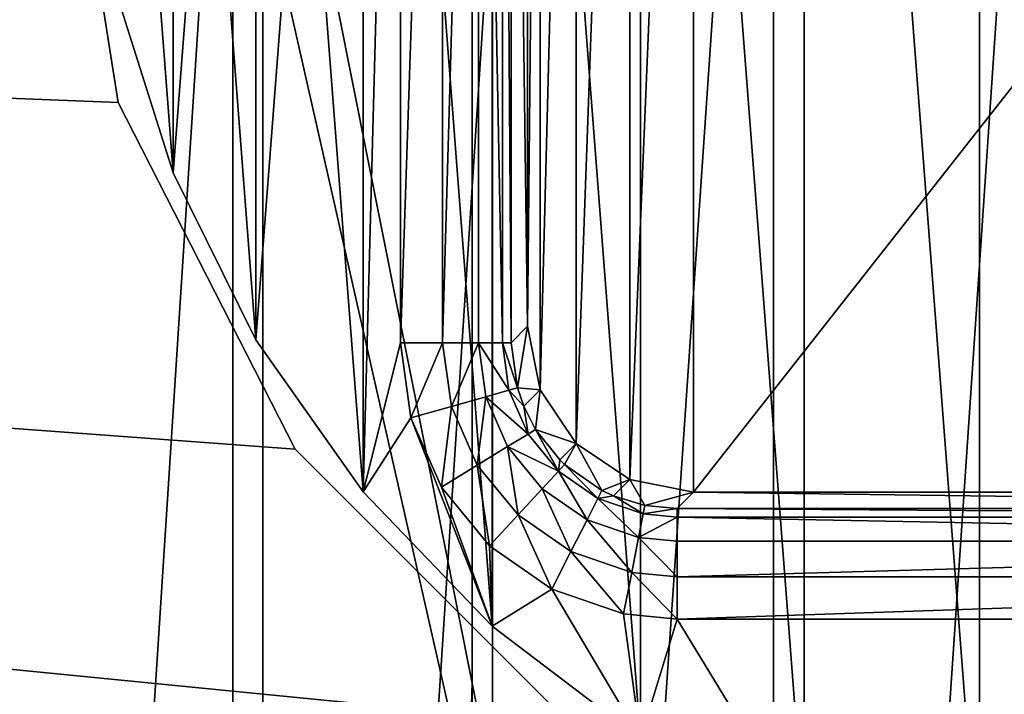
# Model space of a CAD drawing. Header units: millimetres. Extents: x -85 to 85, y -72 to 39.
# Tile 34 of 46: x 43 to 52, y -9 to -3. Entities that reach past the tile are written whole.
import ezdxf

# ---------------------------------------------------------------- set-up
doc = ezdxf.new("R2010")
doc.units = ezdxf.units.MM
doc.header["$LTSCALE"] = 25.4
doc.layers.get('0').update_dxf_attribs({"true_color": 0xff5454})

# ---------------------------------------------------------------- blocks, each defined once
blk = doc.blocks.new('MONO-SURFACE-II-7828.STL')
at = {"color": 250, "true_color": 0x262626}
mesh = blk.add_polyface(dxfattribs=at)
corners = [(47.684, -31.7593, 1.8261), (52.5349, 39.1568, 79.2643), (52.5349, -31.1052, 1.237), (47.684, 38.5026, 79.8533)]
mesh.append_faces([[corners[k] for k in face] for face in [(0, 1, 2), (1, 0, 3)]], dxfattribs={"vtx0": -1, "color": 250})
mesh = blk.add_polyface(dxfattribs=at)
corners = [(43.0682, -33.0467, 2.9853), (47.684, 38.5026, 79.8533), (47.684, -31.7593, 1.8261), (43.0682, 37.2153, 81.0126)]
mesh.append_faces([[corners[k] for k in face] for face in [(0, 1, 2), (1, 0, 3)]], dxfattribs={"vtx0": -1, "color": 250})
mesh = blk.add_polyface(dxfattribs=at)
corners = [(55, 38.1244, 80.1939), (50.2225, -32.4665, 2.4629), (55, -32.1376, 2.1667), (50.2225, 37.7954, 80.4902)]
mesh.append_faces([[corners[k] for k in face] for face in [(0, 1, 2), (1, 0, 3)]], dxfattribs={"vtx0": -1, "color": 250})
mesh = blk.add_polyface(dxfattribs=at)
corners = [(50.2225, 37.7954, 80.4902), (45.6077, -33.4423, 3.3415), (50.2225, -32.4665, 2.4629), (45.6077, 36.8197, 81.3688)]
mesh.append_faces([[corners[k] for k in face] for face in [(0, 1, 2), (1, 0, 3)]], dxfattribs={"vtx0": -1, "color": 250})
mesh = blk.add_polyface(dxfattribs=at)
corners = [(45.6077, 36.8197, 81.3688), (41.3128, -35.0315, 4.7726), (45.6077, -33.4423, 3.3415), (41.3128, 35.2304, 82.7999)]
mesh.append_faces([[corners[k] for k in face] for face in [(0, 1, 2), (1, 0, 3)]], dxfattribs={"vtx0": -1, "color": 250})
mesh = blk.add_polyface(dxfattribs=at)
corners = [(-85, -20.5, 117.9839), (-64.1014, -6.6126, 117.9839), (-85, 20.5, 117.9839), (-61.6126, -9.1014, 117.9839), (-58.4764, -10.6994, 117.9839), (-55, -11.25, 117.9839), (85, -20.5, 117.9839), (-65.6994, -3.4764, 117.9839), (-66.25, 0, 117.9839), (-51.5236, -10.6994, 117.9839), (-48.3874, -9.1014, 117.9839), (-45.8986, -6.6126, 117.9839), (-44.3006, -3.4764, 117.9839), (-43.75, 0, 117.9839), (51.5236, -10.6994, 117.9839), (48.3874, -9.1014, 117.9839), (45.8986, -6.6126, 117.9839), (44.3006, -3.4764, 117.9839), (43.75, 0, 117.9839), (55, -11.25, 117.9839), (58.4764, -10.6994, 117.9839), (61.6126, -9.1014, 117.9839), (64.1014, -6.6126, 117.9839), (65.6994, -3.4764, 117.9839), (66.25, 0, 117.9839), (-55, 11.25, 117.9839), (85, 20.5, 117.9839), (-58.4764, 10.6994, 117.9839), (-61.6126, 9.1014, 117.9839), (-64.1014, 6.6126, 117.9839), (-65.6994, 3.4764, 117.9839), (-51.5236, 10.6994, 117.9839), (-48.3874, 9.1014, 117.9839), (-45.8986, 6.6126, 117.9839), (-44.3006, 3.4764, 117.9839), (51.5236, 10.6994, 117.9839), (48.3874, 9.1014, 117.9839), (45.8986, 6.6126, 117.9839), (44.3006, 3.4764, 117.9839), (55, 11.25, 117.9839), (58.4764, 10.6994, 117.9839), (61.6126, 9.1014, 117.9839), (64.1014, 6.6126, 117.9839), (65.6994, 3.4764, 117.9839)]
mesh.append_faces([[corners[k] for k in face] for face in [(0, 1, 2), (1, 0, 3), (3, 0, 4), (4, 0, 5), (5, 6, 9), (9, 6, 10), (10, 6, 11), (11, 6, 12), (12, 6, 13), (14, 6, 19), (19, 6, 20), (20, 6, 21), (21, 6, 22), (22, 6, 23), (23, 6, 24), (2, 25, 26), (25, 2, 27), (27, 2, 28), (28, 2, 29), (29, 2, 30), (30, 2, 8), (35, 13, 36), (36, 13, 37), (37, 13, 38), (38, 13, 18), (26, 24, 6)]], dxfattribs={"vtx0": -1, "vtx1": -1, "color": 250})
mesh.append_faces([[corners[k] for k in face] for face in [(13, 6, 14), (26, 13, 35)]], dxfattribs={"vtx0": -1, "vtx1": -1, "vtx2": -1, "color": 250})
mesh.append_faces([[corners[k] for k in face] for face in [(5, 0, 6), (2, 1, 7), (2, 7, 8), (13, 14, 15), (13, 15, 16), (13, 16, 17), (13, 17, 18), (26, 25, 31), (26, 31, 32), (26, 32, 33), (26, 33, 34), (26, 34, 13), (26, 35, 39), (26, 39, 40), (26, 40, 41), (26, 41, 42), (26, 42, 43), (26, 43, 24)]], dxfattribs={"vtx0": -1, "vtx2": -1, "color": 250})
mesh = blk.add_polyface(dxfattribs=at)
corners = [(-85, 20.5, 116.4839), (-64.1014, 6.6126, 116.4839), (-85, -20.5, 116.4839), (-61.6126, 9.1014, 116.4839), (-58.4764, 10.6994, 116.4839), (-55, 11.25, 116.4839), (85, 20.5, 116.4839), (-65.6994, 3.4764, 116.4839), (-66.25, 0, 116.4839), (-51.5236, 10.6994, 116.4839), (-48.3874, 9.1014, 116.4839), (-45.8986, 6.6126, 116.4839), (-44.3006, 3.4764, 116.4839), (-43.75, 0, 116.4839), (51.5236, 10.6994, 116.4839), (48.3874, 9.1014, 116.4839), (45.8986, 6.6126, 116.4839), (44.3006, 3.4764, 116.4839), (43.75, 0, 116.4839), (55, 11.25, 116.4839), (58.4764, 10.6994, 116.4839), (61.6126, 9.1014, 116.4839), (64.1014, 6.6126, 116.4839), (65.6994, 3.4764, 116.4839), (66.25, 0, 116.4839), (-55, -11.25, 116.4839), (85, -20.5, 116.4839), (-58.4764, -10.6994, 116.4839), (-61.6126, -9.1014, 116.4839), (-64.1014, -6.6126, 116.4839), (-65.6994, -3.4764, 116.4839), (-51.5236, -10.6994, 116.4839), (-48.3874, -9.1014, 116.4839), (-45.8986, -6.6126, 116.4839), (-44.3006, -3.4764, 116.4839), (51.5236, -10.6994, 116.4839), (48.3874, -9.1014, 116.4839), (45.8986, -6.6126, 116.4839), (44.3006, -3.4764, 116.4839), (55, -11.25, 116.4839), (58.4764, -10.6994, 116.4839), (61.6126, -9.1014, 116.4839), (64.1014, -6.6126, 116.4839), (65.6994, -3.4764, 116.4839)]
mesh.append_faces([[corners[k] for k in face] for face in [(0, 1, 2), (1, 0, 3), (3, 0, 4), (4, 0, 5), (5, 6, 9), (9, 6, 10), (10, 6, 11), (11, 6, 12), (12, 6, 13), (14, 6, 19), (19, 6, 20), (20, 6, 21), (21, 6, 22), (22, 6, 23), (23, 6, 24), (2, 25, 26), (25, 2, 27), (27, 2, 28), (28, 2, 29), (29, 2, 30), (30, 2, 8), (35, 13, 36), (36, 13, 37), (37, 13, 38), (38, 13, 18), (26, 24, 6)]], dxfattribs={"vtx0": -1, "vtx1": -1, "color": 250})
mesh.append_faces([[corners[k] for k in face] for face in [(13, 6, 14), (26, 13, 35)]], dxfattribs={"vtx0": -1, "vtx1": -1, "vtx2": -1, "color": 250})
mesh.append_faces([[corners[k] for k in face] for face in [(5, 0, 6), (2, 1, 7), (2, 7, 8), (13, 14, 15), (13, 15, 16), (13, 16, 17), (13, 17, 18), (26, 25, 31), (26, 31, 32), (26, 32, 33), (26, 33, 34), (26, 34, 13), (26, 35, 39), (26, 39, 40), (26, 40, 41), (26, 41, 42), (26, 42, 43), (26, 43, 24)]], dxfattribs={"vtx0": -1, "vtx2": -1, "color": 250})
at = {"color": 18, "true_color": 0x000000}
mesh = blk.add_polyface(dxfattribs=at)
corners = [(44.0323, -0.842, 121.1044), (44.0323, 0.842, 121.1044), (44, 0, 121.1044), (44.2893, -2.5064, 121.1044), (44.2893, 2.5064, 121.1044), (44.7975, -4.112, 121.1044), (44.7975, 4.112, 121.1044), (45.5447, -5.6212, 121.1044), (45.5447, 5.6212, 121.1044), (46.5136, -6.9987, 121.1044), (46.5136, 6.9987, 121.1044), (47.6814, -8.2121, 121.1044), (47.6814, 8.2121, 121.1044), (49.0208, -9.233, 121.1044), (49.0208, 9.233, 121.1044), (50.5002, -10.0375, 121.1044), (50.5002, 10.0375, 121.1044), (52.0852, -10.6068, 121.1044), (52.0852, 10.6068, 121.1044), (53.7385, -10.9274, 121.1044), (53.7385, 10.9274, 121.1044), (55.4213, -10.9919, 121.1044), (55.4213, 10.9919, 121.1044), (57.0943, -10.7988, 121.1044), (57.0943, 10.7988, 121.1044), (58.7182, -10.3525, 121.1044), (58.7182, 10.3525, 121.1044), (60.2549, -9.6636, 121.1044), (60.2549, 9.6636, 121.1044), (61.6685, -8.7482, 121.1044), (61.6685, 8.7482, 121.1044), (62.9257, -7.6278, 121.1044), (62.9257, 7.6278, 121.1044), (63.9972, -6.3285, 121.1044), (63.9972, 6.3285, 121.1044), (64.8578, -4.8809, 121.1044), (64.8578, 4.8809, 121.1044), (65.4874, -3.3189, 121.1044), (65.4874, 3.3189, 121.1044), (65.8711, -1.6791, 121.1044), (65.8711, 1.6791, 121.1044), (66, 0, 121.1044)]
mesh.append_faces([[corners[k] for k in face] for face in [(0, 1, 2), (40, 39, 41)]], dxfattribs={"vtx0": -1, "color": 18})
mesh.append_faces([[corners[k] for k in face] for face in [(1, 3, 4), (4, 5, 6), (6, 7, 8), (8, 9, 10), (10, 11, 12), (12, 13, 14), (14, 15, 16), (16, 17, 18), (18, 19, 20), (20, 21, 22), (22, 23, 24), (24, 25, 26), (26, 27, 28), (28, 29, 30), (30, 31, 32), (32, 33, 34), (34, 35, 36), (36, 37, 38), (38, 39, 40)]], dxfattribs={"vtx0": -1, "vtx1": -1, "color": 18})
mesh.append_faces([[corners[k] for k in face] for face in [(1, 0, 3), (4, 3, 5), (6, 5, 7), (8, 7, 9), (10, 9, 11), (12, 11, 13), (14, 13, 15), (16, 15, 17), (18, 17, 19), (20, 19, 21), (22, 21, 23), (24, 23, 25), (26, 25, 27), (28, 27, 29), (30, 29, 31), (32, 31, 33), (34, 33, 35), (36, 35, 37), (38, 37, 39)]], dxfattribs={"vtx0": -1, "vtx2": -1, "color": 18})
mesh = blk.add_polyface(dxfattribs=at)
corners = [(44.2893, 2.5064, 116.6044), (44.0323, -0.842, 116.6044), (44.0323, 0.842, 116.6044), (44.2893, -2.5064, 116.6044), (44.7975, 4.112, 116.6044), (44.7975, -4.112, 116.6044), (45.5447, 5.6212, 116.6044), (45.5447, -5.6212, 116.6044), (46.5136, 6.9987, 116.6044), (46.5136, -6.9987, 116.6044), (46.8516, 5.6485, 116.6044), (46.8987, 6.1315, 116.6044), (47.1223, 6.78, 116.6044), (47.6814, 8.2121, 116.6044), (47.5138, 7.3433, 116.6044), (48.0436, 7.779, 116.6044), (49.0208, 9.233, 116.6044), (48.672, 8.0543, 116.6044), (49.3515, 8.1484, 116.6044), (50.5002, 10.0375, 116.6044), (60.6485, 8.1484, 116.6044), (52.0852, 10.6068, 116.6044), (53.7385, 10.9274, 116.6044), (55.4213, 10.9919, 116.6044), (57.0943, 10.7988, 116.6044), (58.7182, 10.3525, 116.6044), (60.2549, 9.6636, 116.6044), (61.6685, 8.7482, 116.6044), (61.1315, 8.1013, 116.6044), (61.78, 7.8777, 116.6044), (62.9257, 7.6278, 116.6044), (62.3433, 7.4862, 116.6044), (62.779, 6.9564, 116.6044), (63.0543, 6.328, 116.6044), (63.9972, 6.3285, 116.6044), (63.1484, 5.6485, 116.6044), (63.1484, -5.6485, 116.6044), (46.9457, -6.328, 116.6044), (47.6814, -8.2121, 116.6044), (46.8516, -5.6485, 116.6044), (47.221, -6.9564, 116.6044), (47.6567, -7.4862, 116.6044), (48.22, -7.8777, 116.6044), (49.0208, -9.233, 116.6044), (48.8685, -8.1013, 116.6044), (49.3515, -8.1484, 116.6044), (50.5002, -10.0375, 116.6044), (60.6485, -8.1484, 116.6044), (52.0852, -10.6068, 116.6044), (53.7385, -10.9274, 116.6044), (55.4213, -10.9919, 116.6044), (57.0943, -10.7988, 116.6044), (58.7182, -10.3525, 116.6044), (60.2549, -9.6636, 116.6044), (61.6685, -8.7482, 116.6044), (61.328, -8.0543, 116.6044), (61.9564, -7.779, 116.6044), (62.9257, -7.6278, 116.6044), (62.4862, -7.3433, 116.6044), (62.8777, -6.78, 116.6044), (63.1013, -6.1315, 116.6044), (63.9972, -6.3285, 116.6044), (64.8578, 4.8809, 116.6044), (64.8578, -4.8809, 116.6044), (65.4874, 3.3189, 116.6044), (65.4874, -3.3189, 116.6044), (65.8711, 1.6791, 116.6044), (65.8711, -1.6791, 116.6044), (66, 0, 116.6044)]
mesh.append_faces([[corners[k] for k in face] for face in [(0, 1, 2), (67, 66, 68)]], dxfattribs={"vtx0": -1, "color": 18})
mesh.append_faces([[corners[k] for k in face] for face in [(1, 0, 3), (3, 4, 5), (5, 6, 7), (7, 8, 9), (10, 8, 11), (11, 8, 12), (12, 13, 14), (14, 13, 15), (15, 16, 17), (17, 16, 18), (18, 19, 20), (20, 27, 28), (28, 27, 29), (29, 30, 31), (31, 30, 32), (32, 30, 33), (33, 34, 35), (35, 34, 36), (9, 37, 38), (37, 9, 39), (39, 9, 10), (38, 42, 43), (43, 45, 46), (46, 47, 48), (48, 47, 49), (49, 47, 50), (50, 47, 51), (51, 47, 52), (52, 47, 53), (53, 47, 54), (54, 56, 57), (57, 60, 61), (61, 62, 63), (63, 64, 65), (65, 66, 67)]], dxfattribs={"vtx0": -1, "vtx1": -1, "color": 18})
mesh.append_faces([[corners[k] for k in face] for face in [(9, 8, 10), (61, 36, 34)]], dxfattribs={"vtx0": -1, "vtx1": -1, "vtx2": -1, "color": 18})
mesh.append_faces([[corners[k] for k in face] for face in [(3, 0, 4), (5, 4, 6), (7, 6, 8), (12, 8, 13), (15, 13, 16), (18, 16, 19), (20, 19, 21), (20, 21, 22), (20, 22, 23), (20, 23, 24), (20, 24, 25), (20, 25, 26), (20, 26, 27), (29, 27, 30), (33, 30, 34), (38, 37, 40), (38, 40, 41), (38, 41, 42), (43, 42, 44), (43, 44, 45), (46, 45, 47), (54, 47, 55), (54, 55, 56), (57, 56, 58), (57, 58, 59), (57, 59, 60), (61, 60, 36), (61, 34, 62), (63, 62, 64), (65, 64, 66)]], dxfattribs={"vtx0": -1, "vtx2": -1, "color": 18})
mesh = blk.add_polyface(dxfattribs=at)
corners = [(48.1142, 6.0741, 98.6044), (48, -5.5001, 98.6044), (48, 5.5001, 98.6044), (48.1142, -6.0741, 98.6044), (48.4393, 6.5607, 98.6044), (48.4393, -6.5607, 98.6044), (48.9259, 6.8858, 98.6044), (48.9259, -6.8858, 98.6044), (49.4999, 7, 98.6044), (49.4999, -7, 98.6044), (60.5001, 7, 98.6044), (60.5001, -7, 98.6044), (61.0741, 6.8858, 98.6044), (61.0741, -6.8858, 98.6044), (61.5607, 6.5607, 98.6044), (61.5607, -6.5607, 98.6044), (61.8858, 6.0741, 98.6044), (61.8858, -6.0741, 98.6044), (62, 5.5001, 98.6044), (62, -5.5001, 98.6044)]
mesh.append_faces([[corners[k] for k in face] for face in [(0, 1, 2), (17, 18, 19)]], dxfattribs={"vtx0": -1, "color": 18})
mesh.append_faces([[corners[k] for k in face] for face in [(1, 0, 3), (3, 4, 5), (5, 6, 7), (7, 8, 9), (9, 10, 11), (11, 12, 13), (13, 14, 15), (15, 16, 17)]], dxfattribs={"vtx0": -1, "vtx1": -1, "color": 18})
mesh.append_faces([[corners[k] for k in face] for face in [(3, 0, 4), (5, 4, 6), (7, 6, 8), (9, 8, 10), (11, 10, 12), (13, 12, 14), (15, 14, 16), (17, 16, 18)]], dxfattribs={"vtx0": -1, "vtx2": -1, "color": 18})
mesh = blk.add_polyface(dxfattribs=at)
corners = [(47.2323, 5.6485, 116.5291), (46.8516, -5.6485, 116.6044), (46.8516, 5.6485, 116.6044), (47.2323, -5.6485, 116.5291)]
mesh.append_faces([[corners[k] for k in face] for face in [(0, 1, 2), (1, 0, 3)]], dxfattribs={"vtx0": -1, "color": 18})
mesh = blk.add_polyface(dxfattribs=at)
corners = [(47.5556, 5.6485, 116.3146), (47.2323, -5.6485, 116.5291), (47.2323, 5.6485, 116.5291), (47.5556, -5.6485, 116.3146)]
mesh.append_faces([[corners[k] for k in face] for face in [(0, 1, 2), (1, 0, 3)]], dxfattribs={"vtx0": -1, "color": 18})
mesh = blk.add_polyface(dxfattribs=at)
corners = [(47.5556, 5.6485, 116.3146), (47.773, -5.6485, 115.9931), (47.5556, -5.6485, 116.3146), (47.773, 5.6485, 115.9931)]
mesh.append_faces([[corners[k] for k in face] for face in [(0, 1, 2), (1, 0, 3)]], dxfattribs={"vtx0": -1, "color": 18})
mesh = blk.add_polyface(dxfattribs=at)
corners = [(47.773, 5.6485, 115.9931), (47.8516, -5.6485, 115.6131), (47.773, -5.6485, 115.9931), (47.8516, 5.6485, 115.6131)]
mesh.append_faces([[corners[k] for k in face] for face in [(0, 1, 2), (1, 0, 3)]], dxfattribs={"vtx0": -1, "color": 18})
mesh = blk.add_polyface(dxfattribs=at)
corners = [(47.8516, 5.6485, 115.6131), (48, -5.5001, 98.6044), (47.8516, -5.6485, 115.6131), (48, 5.5001, 98.6044)]
mesh.append_faces([[corners[k] for k in face] for face in [(0, 1, 2), (1, 0, 3)]], dxfattribs={"vtx0": -1, "color": 18})
at = {"color": 250, "true_color": 0x262626}
mesh = blk.add_polyface(dxfattribs=at)
corners = [(41.3128, 2.3763, 112.3844), (45.6077, -69.4749, 35.7882), (41.3128, -67.8857, 34.3571), (45.6077, 0.787, 113.8155)]
mesh.append_faces([[corners[k] for k in face] for face in [(0, 1, 2), (1, 0, 3)]], dxfattribs={"vtx0": -1, "color": 250})
mesh = blk.add_polyface(dxfattribs=at)
corners = [(45.3372, -70.5912, 36.7934), (40.8953, 1.2603, 113.3893), (40.8953, -69.0016, 35.362), (45.3372, -0.3293, 114.8207)]
mesh.append_faces([[corners[k] for k in face] for face in [(0, 1, 2), (1, 0, 3)]], dxfattribs={"vtx0": -1, "color": 250})
mesh = blk.add_polyface(dxfattribs=at)
corners = [(45.6077, 0.787, 113.8155), (47.5, -8.7301, 104.2187), (45.6077, -69.4749, 35.7882), (47.5, -0.3655, 113.5077)]
mesh.append_faces([[corners[k] for k in face] for face in [(0, 1, 2), (1, 0, 3)]], dxfattribs={"vtx0": -1, "color": 250})
mesh = blk.add_polyface(dxfattribs=at)
corners = [(43.75, 0, 116.4839), (44.3006, -3.4764, 117.9839), (44.3006, -3.4764, 116.4839), (43.75, 0, 117.9839)]
mesh.append_faces([[corners[k] for k in face] for face in [(0, 1, 2), (1, 0, 3)]], dxfattribs={"vtx0": -1, "color": 250})
mesh = blk.add_polyface(dxfattribs=at)
corners = [(47.5, -9.8914, 105.2644), (45.3372, -0.3293, 114.8207), (45.3372, -70.5912, 36.7934), (47.5, -1.5268, 114.5534)]
mesh.append_faces([[corners[k] for k in face] for face in [(0, 1, 2), (1, 0, 3)]], dxfattribs={"vtx0": -1, "color": 250})
mesh = blk.add_polyface(dxfattribs=at)
corners = [(47.5, -8.7301, 104.2187), (47.5, -1.5268, 114.5534), (47.5, -9.8914, 105.2644), (47.5, -0.3655, 113.5077)]
mesh.append_faces([[corners[k] for k in face] for face in [(0, 1, 2), (1, 0, 3)]], dxfattribs={"vtx0": -1, "color": 250})
at = {"color": 18, "true_color": 0x000000}
mesh = blk.add_polyface(dxfattribs=at)
corners = [(44.2893, -2.5064, 121.1044), (44.7975, -4.112, 116.6044), (44.7975, -4.112, 121.1044), (44.2893, -2.5064, 116.6044)]
mesh.append_faces([[corners[k] for k in face] for face in [(0, 1, 2), (1, 0, 3)]], dxfattribs={"vtx0": -1, "color": 18})
at = {"color": 250, "true_color": 0x262626}
mesh = blk.add_polyface(dxfattribs=at)
corners = [(44.3006, -3.4764, 116.4839), (45.8986, -6.6126, 117.9839), (45.8986, -6.6126, 116.4839), (44.3006, -3.4764, 117.9839)]
mesh.append_faces([[corners[k] for k in face] for face in [(0, 1, 2), (1, 0, 3)]], dxfattribs={"vtx0": -1, "color": 250})
at = {"color": 18, "true_color": 0x000000}
mesh = blk.add_polyface(dxfattribs=at)
corners = [(44.7975, -4.112, 121.1044), (45.5447, -5.6212, 116.6044), (45.5447, -5.6212, 121.1044), (44.7975, -4.112, 116.6044)]
mesh.append_faces([[corners[k] for k in face] for face in [(0, 1, 2), (1, 0, 3)]], dxfattribs={"vtx0": -1, "color": 18})
mesh = blk.add_polyface(dxfattribs=at)
corners = [(48, -5.5001, 98.6044), (47.908, -6.0562, 115.6152), (47.8516, -5.6485, 115.6131)]
mesh.append_faces([[corners[k] for k in face] for face in [(0, 1, 2)]], dxfattribs={"color": 18})
mesh = blk.add_polyface(dxfattribs=at)
corners = [(48, -5.5001, 98.6044), (48.1142, -6.0741, 98.6044), (47.908, -6.0562, 115.6152)]
mesh.append_faces([[corners[k] for k in face] for face in [(0, 1, 2)]], dxfattribs={"color": 18})
mesh = blk.add_polyface(dxfattribs=at)
corners = [(45.5447, -5.6212, 121.1044), (46.5136, -6.9987, 116.6044), (46.5136, -6.9987, 121.1044), (45.5447, -5.6212, 116.6044)]
mesh.append_faces([[corners[k] for k in face] for face in [(0, 1, 2), (1, 0, 3)]], dxfattribs={"vtx0": -1, "color": 18})
mesh = blk.add_polyface(dxfattribs=at)
corners = [(47.2323, -5.6485, 116.5291), (46.9457, -6.328, 116.6044), (46.8516, -5.6485, 116.6044), (47.3116, -6.2247, 116.5293)]
mesh.append_faces([[corners[k] for k in face] for face in [(0, 1, 2), (1, 0, 3)]], dxfattribs={"vtx0": -1, "color": 18})
mesh = blk.add_polyface(dxfattribs=at)
corners = [(47.5556, -5.6485, 116.3146), (47.3116, -6.2247, 116.5293), (47.2323, -5.6485, 116.5291), (47.6225, -6.1369, 116.3153)]
mesh.append_faces([[corners[k] for k in face] for face in [(0, 1, 2), (1, 0, 3)]], dxfattribs={"vtx0": -1, "color": 18})
mesh = blk.add_polyface(dxfattribs=at)
corners = [(47.773, -5.6485, 115.9931), (47.8318, -6.0777, 115.9945), (47.5556, -5.6485, 116.3146)]
mesh.append_faces([[corners[k] for k in face] for face in [(0, 1, 2)]], dxfattribs={"color": 18})
mesh = blk.add_polyface(dxfattribs=at)
corners = [(47.5556, -5.6485, 116.3146), (47.8318, -6.0777, 115.9945), (47.6225, -6.1369, 116.3153)]
mesh.append_faces([[corners[k] for k in face] for face in [(0, 1, 2)]], dxfattribs={"color": 18})
mesh = blk.add_polyface(dxfattribs=at)
corners = [(47.8516, -5.6485, 115.6131), (47.908, -6.0562, 115.6152), (47.773, -5.6485, 115.9931)]
mesh.append_faces([[corners[k] for k in face] for face in [(0, 1, 2)]], dxfattribs={"color": 18})
mesh = blk.add_polyface(dxfattribs=at)
corners = [(47.773, -5.6485, 115.9931), (47.908, -6.0562, 115.6152), (47.8318, -6.0777, 115.9945)]
mesh.append_faces([[corners[k] for k in face] for face in [(0, 1, 2)]], dxfattribs={"color": 18})
mesh = blk.add_polyface(dxfattribs=at)
corners = [(47.6225, -6.1369, 116.3153), (47.5448, -6.7576, 116.5294), (47.3116, -6.2247, 116.5293), (47.82, -6.5887, 116.3157)]
mesh.append_faces([[corners[k] for k in face] for face in [(0, 1, 2), (1, 0, 3)]], dxfattribs={"vtx0": -1, "color": 18})
mesh = blk.add_polyface(dxfattribs=at)
corners = [(47.6225, -6.1369, 116.3153), (48.0054, -6.4748, 115.9954), (47.82, -6.5887, 116.3157), (47.8318, -6.0777, 115.9945)]
mesh.append_faces([[corners[k] for k in face] for face in [(0, 1, 2), (1, 0, 3)]], dxfattribs={"vtx0": -1, "color": 18})
mesh = blk.add_polyface(dxfattribs=at)
corners = [(47.908, -6.0562, 115.6152), (47.9657, -6.2225, 115.6158), (47.8318, -6.0777, 115.9945)]
mesh.append_faces([[corners[k] for k in face] for face in [(0, 1, 2)]], dxfattribs={"color": 18})
mesh = blk.add_polyface(dxfattribs=at)
corners = [(47.8318, -6.0777, 115.9945), (47.9657, -6.2225, 115.6158), (48.0054, -6.4748, 115.9954)]
mesh.append_faces([[corners[k] for k in face] for face in [(0, 1, 2)]], dxfattribs={"color": 18})
mesh = blk.add_polyface(dxfattribs=at)
corners = [(47.908, -6.0562, 115.6152), (48.1142, -6.0741, 98.6044), (47.9657, -6.2225, 115.6158)]
mesh.append_faces([[corners[k] for k in face] for face in [(0, 1, 2)]], dxfattribs={"color": 18})
mesh = blk.add_polyface(dxfattribs=at)
corners = [(48.1142, -6.0741, 98.6044), (48.0732, -6.4332, 115.6164), (47.9657, -6.2225, 115.6158)]
mesh.append_faces([[corners[k] for k in face] for face in [(0, 1, 2)]], dxfattribs={"color": 18})
mesh = blk.add_polyface(dxfattribs=at)
corners = [(48.1142, -6.0741, 98.6044), (48.4393, -6.5607, 98.6044), (48.0732, -6.4332, 115.6164)]
mesh.append_faces([[corners[k] for k in face] for face in [(0, 1, 2)]], dxfattribs={"color": 18})
mesh = blk.add_polyface(dxfattribs=at)
corners = [(47.3116, -6.2247, 116.5293), (47.221, -6.9564, 116.6044), (46.9457, -6.328, 116.6044), (47.5448, -6.7576, 116.5294)]
mesh.append_faces([[corners[k] for k in face] for face in [(0, 1, 2), (1, 0, 3)]], dxfattribs={"vtx0": -1, "color": 18})
mesh = blk.add_polyface(dxfattribs=at)
corners = [(47.9657, -6.2225, 115.6158), (48.0732, -6.4332, 115.6164), (48.0054, -6.4748, 115.9954)]
mesh.append_faces([[corners[k] for k in face] for face in [(0, 1, 2)]], dxfattribs={"color": 18})
mesh = blk.add_polyface(dxfattribs=at)
corners = [(47.82, -6.5887, 116.3157), (48.2806, -6.8097, 115.9956), (48.1331, -6.9696, 116.3158), (48.0054, -6.4748, 115.9954)]
mesh.append_faces([[corners[k] for k in face] for face in [(0, 1, 2), (1, 0, 3)]], dxfattribs={"vtx0": -1, "color": 18})
mesh = blk.add_polyface(dxfattribs=at)
corners = [(48.0732, -6.4332, 115.6164), (48.2806, -6.8097, 115.9956), (48.0054, -6.4748, 115.9954)]
mesh.append_faces([[corners[k] for k in face] for face in [(0, 1, 2)]], dxfattribs={"color": 18})
mesh = blk.add_polyface(dxfattribs=at)
corners = [(48.0732, -6.4332, 115.6164), (48.4393, -6.5607, 98.6044), (48.2909, -6.7091, 115.6167)]
mesh.append_faces([[corners[k] for k in face] for face in [(0, 1, 2)]], dxfattribs={"color": 18})
mesh = blk.add_polyface(dxfattribs=at)
corners = [(48.0732, -6.4332, 115.6164), (48.2909, -6.7091, 115.6167), (48.2806, -6.8097, 115.9956)]
mesh.append_faces([[corners[k] for k in face] for face in [(0, 1, 2)]], dxfattribs={"color": 18})
mesh = blk.add_polyface(dxfattribs=at)
corners = [(48.2909, -6.7091, 115.6167), (48.4393, -6.5607, 98.6044), (48.3346, -6.7512, 115.6167)]
mesh.append_faces([[corners[k] for k in face] for face in [(0, 1, 2)]], dxfattribs={"color": 18})
mesh = blk.add_polyface(dxfattribs=at)
corners = [(48.3346, -6.7512, 115.6167), (48.4393, -6.5607, 98.6044), (48.6726, -6.986, 115.6161)]
mesh.append_faces([[corners[k] for k in face] for face in [(0, 1, 2)]], dxfattribs={"color": 18})
mesh = blk.add_polyface(dxfattribs=at)
corners = [(48.6726, -6.986, 115.6161), (48.4393, -6.5607, 98.6044), (48.9259, -6.8858, 98.6044)]
mesh.append_faces([[corners[k] for k in face] for face in [(0, 1, 2)]], dxfattribs={"color": 18})
at = {"color": 250, "true_color": 0x262626}
mesh = blk.add_polyface(dxfattribs=at)
corners = [(45.8986, -6.6126, 116.4839), (48.3874, -9.1014, 117.9839), (48.3874, -9.1014, 116.4839), (45.8986, -6.6126, 117.9839)]
mesh.append_faces([[corners[k] for k in face] for face in [(0, 1, 2), (1, 0, 3)]], dxfattribs={"vtx0": -1, "color": 250})
at = {"color": 18, "true_color": 0x000000}
mesh = blk.add_polyface(dxfattribs=at)
corners = [(47.82, -6.5887, 116.3157), (47.9142, -7.207, 116.5294), (47.5448, -6.7576, 116.5294), (48.1331, -6.9696, 116.3158)]
mesh.append_faces([[corners[k] for k in face] for face in [(0, 1, 2), (1, 0, 3)]], dxfattribs={"vtx0": -1, "color": 18})
mesh = blk.add_polyface(dxfattribs=at)
corners = [(47.5448, -6.7576, 116.5294), (47.6567, -7.4862, 116.6044), (47.221, -6.9564, 116.6044), (47.9142, -7.207, 116.5294)]
mesh.append_faces([[corners[k] for k in face] for face in [(0, 1, 2), (1, 0, 3)]], dxfattribs={"vtx0": -1, "color": 18})
mesh = blk.add_polyface(dxfattribs=at)
corners = [(48.2806, -6.8097, 115.9956), (48.2909, -6.7091, 115.6167), (48.3346, -6.7512, 115.6167)]
mesh.append_faces([[corners[k] for k in face] for face in [(0, 1, 2)]], dxfattribs={"color": 18})
mesh = blk.add_polyface(dxfattribs=at)
corners = [(48.6366, -7.0569, 115.9952), (48.3346, -6.7512, 115.6167), (48.6726, -6.986, 115.6161), (48.2806, -6.8097, 115.9956)]
mesh.append_faces([[corners[k] for k in face] for face in [(0, 1, 2), (1, 0, 3)]], dxfattribs={"vtx0": -1, "color": 18})
mesh = blk.add_polyface(dxfattribs=at)
corners = [(48.5382, -7.2509, 116.3156), (48.2806, -6.8097, 115.9956), (48.6366, -7.0569, 115.9952), (48.1331, -6.9696, 116.3158)]
mesh.append_faces([[corners[k] for k in face] for face in [(0, 1, 2), (1, 0, 3)]], dxfattribs={"vtx0": -1, "color": 18})
mesh = blk.add_polyface(dxfattribs=at)
corners = [(48.6726, -6.986, 115.6161), (48.9259, -6.8858, 98.6044), (48.7775, -7.0343, 115.6158)]
mesh.append_faces([[corners[k] for k in face] for face in [(0, 1, 2)]], dxfattribs={"color": 18})
mesh = blk.add_polyface(dxfattribs=at)
corners = [(48.7775, -7.0343, 115.6158), (48.9259, -6.8858, 98.6044), (49.0617, -7.1202, 115.6146)]
mesh.append_faces([[corners[k] for k in face] for face in [(0, 1, 2)]], dxfattribs={"color": 18})
mesh = blk.add_polyface(dxfattribs=at)
corners = [(49.0617, -7.1202, 115.6146), (48.9259, -6.8858, 98.6044), (49.4999, -7, 98.6044)]
mesh.append_faces([[corners[k] for k in face] for face in [(0, 1, 2)]], dxfattribs={"color": 18})
mesh = blk.add_polyface(dxfattribs=at)
corners = [(46.5136, -6.9987, 121.1044), (47.6814, -8.2121, 116.6044), (47.6814, -8.2121, 121.1044), (46.5136, -6.9987, 116.6044)]
mesh.append_faces([[corners[k] for k in face] for face in [(0, 1, 2), (1, 0, 3)]], dxfattribs={"vtx0": -1, "color": 18})
mesh = blk.add_polyface(dxfattribs=at)
corners = [(48.1331, -6.9696, 116.3158), (48.392, -7.5389, 116.5294), (47.9142, -7.207, 116.5294), (48.5382, -7.2509, 116.3156)]
mesh.append_faces([[corners[k] for k in face] for face in [(0, 1, 2), (1, 0, 3)]], dxfattribs={"vtx0": -1, "color": 18})
mesh = blk.add_polyface(dxfattribs=at)
corners = [(48.6366, -7.0569, 115.9952), (48.6726, -6.986, 115.6161), (48.7775, -7.0343, 115.6158)]
mesh.append_faces([[corners[k] for k in face] for face in [(0, 1, 2)]], dxfattribs={"color": 18})
mesh = blk.add_polyface(dxfattribs=at)
corners = [(49.0617, -7.1202, 115.6146), (49.4999, -7, 98.6044), (49.3515, -7.1484, 115.6131)]
mesh.append_faces([[corners[k] for k in face] for face in [(0, 1, 2)]], dxfattribs={"color": 18})
mesh = blk.add_polyface(dxfattribs=at)
corners = [(60.6485, -7.1484, 115.6131), (49.4999, -7, 98.6044), (60.5001, -7, 98.6044), (49.3515, -7.1484, 115.6131)]
mesh.append_faces([[corners[k] for k in face] for face in [(0, 1, 2), (1, 0, 3)]], dxfattribs={"vtx0": -1, "color": 18})
mesh = blk.add_polyface(dxfattribs=at)
corners = [(49.0044, -7.4111, 116.3151), (48.6366, -7.0569, 115.9952), (49.0465, -7.1977, 115.9942), (48.5382, -7.2509, 116.3156)]
mesh.append_faces([[corners[k] for k in face] for face in [(0, 1, 2), (1, 0, 3)]], dxfattribs={"vtx0": -1, "color": 18})
mesh = blk.add_polyface(dxfattribs=at)
corners = [(48.6366, -7.0569, 115.9952), (48.7775, -7.0343, 115.6158), (49.0465, -7.1977, 115.9942)]
mesh.append_faces([[corners[k] for k in face] for face in [(0, 1, 2)]], dxfattribs={"color": 18})
mesh = blk.add_polyface(dxfattribs=at)
corners = [(49.0465, -7.1977, 115.9942), (48.7775, -7.0343, 115.6158), (49.0617, -7.1202, 115.6146)]
mesh.append_faces([[corners[k] for k in face] for face in [(0, 1, 2)]], dxfattribs={"color": 18})
mesh = blk.add_polyface(dxfattribs=at)
corners = [(49.0465, -7.1977, 115.9942), (49.0617, -7.1202, 115.6146), (49.3515, -7.1484, 115.6131)]
mesh.append_faces([[corners[k] for k in face] for face in [(0, 1, 2)]], dxfattribs={"color": 18})
mesh = blk.add_polyface(dxfattribs=at)
corners = [(47.9142, -7.207, 116.5294), (48.22, -7.8777, 116.6044), (47.6567, -7.4862, 116.6044), (48.392, -7.5389, 116.5294)]
mesh.append_faces([[corners[k] for k in face] for face in [(0, 1, 2), (1, 0, 3)]], dxfattribs={"vtx0": -1, "color": 18})
mesh = blk.add_polyface(dxfattribs=at)
corners = [(49.0044, -7.4111, 116.3151), (49.0465, -7.1977, 115.9942), (49.3515, -7.227, 115.9931)]
mesh.append_faces([[corners[k] for k in face] for face in [(0, 1, 2)]], dxfattribs={"color": 18})
mesh = blk.add_polyface(dxfattribs=at)
corners = [(49.0465, -7.1977, 115.9942), (49.3515, -7.1484, 115.6131), (49.3515, -7.227, 115.9931)]
mesh.append_faces([[corners[k] for k in face] for face in [(0, 1, 2)]], dxfattribs={"color": 18})
mesh = blk.add_polyface(dxfattribs=at)
corners = [(60.6485, -7.227, 115.9931), (49.3515, -7.1484, 115.6131), (60.6485, -7.1484, 115.6131), (49.3515, -7.227, 115.9931)]
mesh.append_faces([[corners[k] for k in face] for face in [(0, 1, 2), (1, 0, 3)]], dxfattribs={"vtx0": -1, "color": 18})
mesh = blk.add_polyface(dxfattribs=at)
corners = [(48.5382, -7.2509, 116.3156), (48.942, -7.7282, 116.5293), (48.392, -7.5389, 116.5294), (49.0044, -7.4111, 116.3151)]
mesh.append_faces([[corners[k] for k in face] for face in [(0, 1, 2), (1, 0, 3)]], dxfattribs={"vtx0": -1, "color": 18})
mesh = blk.add_polyface(dxfattribs=at)
corners = [(49.0044, -7.4111, 116.3151), (49.3515, -7.227, 115.9931), (49.3515, -7.4444, 116.3146)]
mesh.append_faces([[corners[k] for k in face] for face in [(0, 1, 2)]], dxfattribs={"color": 18})
mesh = blk.add_polyface(dxfattribs=at)
corners = [(60.6485, -7.4444, 116.3146), (49.3515, -7.227, 115.9931), (60.6485, -7.227, 115.9931), (49.3515, -7.4444, 116.3146)]
mesh.append_faces([[corners[k] for k in face] for face in [(0, 1, 2), (1, 0, 3)]], dxfattribs={"vtx0": -1, "color": 18})
mesh = blk.add_polyface(dxfattribs=at)
corners = [(49.0044, -7.4111, 116.3151), (49.3515, -7.7677, 116.5291), (48.942, -7.7282, 116.5293), (49.3515, -7.4444, 116.3146)]
mesh.append_faces([[corners[k] for k in face] for face in [(0, 1, 2), (1, 0, 3)]], dxfattribs={"vtx0": -1, "color": 18})
mesh = blk.add_polyface(dxfattribs=at)
corners = [(60.6485, -7.4444, 116.3146), (49.3515, -7.7677, 116.5291), (49.3515, -7.4444, 116.3146), (60.6485, -7.7677, 116.5291)]
mesh.append_faces([[corners[k] for k in face] for face in [(0, 1, 2), (1, 0, 3)]], dxfattribs={"vtx0": -1, "color": 18})
mesh = blk.add_polyface(dxfattribs=at)
corners = [(48.392, -7.5389, 116.5294), (48.8685, -8.1013, 116.6044), (48.22, -7.8777, 116.6044), (48.942, -7.7282, 116.5293)]
mesh.append_faces([[corners[k] for k in face] for face in [(0, 1, 2), (1, 0, 3)]], dxfattribs={"vtx0": -1, "color": 18})
mesh = blk.add_polyface(dxfattribs=at)
corners = [(48.942, -7.7282, 116.5293), (49.3515, -8.1484, 116.6044), (48.8685, -8.1013, 116.6044), (49.3515, -7.7677, 116.5291)]
mesh.append_faces([[corners[k] for k in face] for face in [(0, 1, 2), (1, 0, 3)]], dxfattribs={"vtx0": -1, "color": 18})
mesh = blk.add_polyface(dxfattribs=at)
corners = [(60.6485, -7.7677, 116.5291), (49.3515, -8.1484, 116.6044), (49.3515, -7.7677, 116.5291), (60.6485, -8.1484, 116.6044)]
mesh.append_faces([[corners[k] for k in face] for face in [(0, 1, 2), (1, 0, 3)]], dxfattribs={"vtx0": -1, "color": 18})
mesh = blk.add_polyface(dxfattribs=at)
corners = [(49.0208, -9.233, 121.1044), (47.6814, -8.2121, 116.6044), (49.0208, -9.233, 116.6044), (47.6814, -8.2121, 121.1044)]
mesh.append_faces([[corners[k] for k in face] for face in [(0, 1, 2), (1, 0, 3)]], dxfattribs={"vtx0": -1, "color": 18})
at = {"color": 250, "true_color": 0x262626}
mesh = blk.add_polyface(dxfattribs=at)
corners = [(47.5, -8.7301, 104.2187), (47.5342, -8.9112, 104.0329), (45.6077, -69.4749, 35.7882)]
mesh.append_faces([[corners[k] for k in face] for face in [(0, 1, 2)]], dxfattribs={"color": 250})
mesh = blk.add_polyface(dxfattribs=at)
corners = [(47.5342, -8.9112, 104.0329), (47.5, -9.8914, 105.2644), (47.5345, -10.0729, 105.0774), (47.5, -8.7301, 104.2187)]
mesh.append_faces([[corners[k] for k in face] for face in [(0, 1, 2), (1, 0, 3)]], dxfattribs={"vtx0": -1, "color": 250})

msp = doc.modelspace()

# ---------------------------------------------------------------- block references
at = {"color": 0}
msp.add_blockref('MONO-SURFACE-II-7828.STL', (0, 0), dxfattribs=at)

doc.saveas('drawing.dxf')
